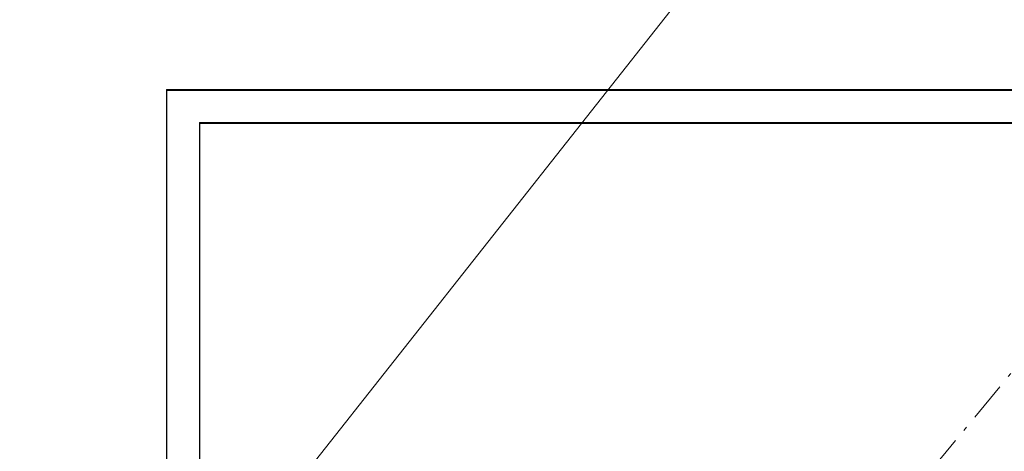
# Model space of a CAD drawing. Header units: millimetres. Extents: x -8642 to 28269, y -6609 to 3701.
# Tile 219 of 256: x 7038 to 7113, y -2080 to -2047. Entities that reach past the tile are written whole.
import ezdxf

# ---------------------------------------------------------------- set-up
doc = ezdxf.new("R2010")
doc.units = ezdxf.units.MM
doc.header["$LTSCALE"] = 1000
doc.header["$MEASUREMENT"] = 0
for name, pattern in [('rzut 1 pietra$0$ArchiTECH.PC 5. Line Type', [0.0053, 0.003, -0.001, 0.0003, -0.001]), ('rzut 1 pietra$0$ArchiTECH.PC Solid Line Type', [0]), ('SUFIT_1 PIETRO$0$ArchiTECH.PC Solid Line Type', [0])]:
    doc.linetypes.add(name, pattern=pattern)
doc.layers.add('_Etapy_opis', color=7, linetype='Continuous', lineweight=18)
doc.layers.add('IS_ARCH', color=254, linetype='Continuous', lineweight=18)
doc.layers.add('SUFIT_1 PIETRO$0$INWENTARYZACJA', color=254, linetype='Continuous')

msp = doc.modelspace()

# ---------------------------------------------------------------- linework, layer by layer
at = {"layer": '_Etapy_opis', "color": 1}
msp.add_lwpolyline([(6460.55, -2841.207), (7540.523, -1472.145), (7540.523, 604.489), (11528.635, 604.489), (11528.635, -458.988), (8943.733, -3729.656)], close=True, dxfattribs=at)
at = {"layer": 'IS_ARCH', "linetype": 'rzut 1 pietra$0$ArchiTECH.PC 5. Line Type'}
msp.add_line((10028.542, 1462.468), (5164.307, -4438.502), dxfattribs=at)
at = {"layer": 'IS_ARCH', "linetype": 'rzut 1 pietra$0$ArchiTECH.PC Solid Line Type'}
for p, q in [((7191.652, -2052.5), (7049.152, -2052.5)), ((7049.152, -2052.5), (7049.152, -2217.5)), ((7191.652, -2052.5), (7049.152, -2052.5)), ((7049.152, -2052.5), (7049.152, -2217.5)), ((7049.152, -2052.5), (7049.152, -2217.5)), ((7191.652, -2052.5), (7049.152, -2052.5)), ((7191.652, -2055), (7051.652, -2055)), ((7051.652, -2055), (7051.652, -2215)), ((7191.652, -2055), (7051.652, -2055)), ((7051.652, -2055), (7051.652, -2215)), ((7051.652, -2055), (7051.652, -2215)), ((7191.652, -2055), (7051.652, -2055))]:
    msp.add_line(p, q, dxfattribs=at)
at = {"layer": 'SUFIT_1 PIETRO$0$INWENTARYZACJA', "linetype": 'SUFIT_1 PIETRO$0$ArchiTECH.PC Solid Line Type'}
for p, q in [((7191.652, -2052.584), (7049.152, -2052.584)), ((7049.152, -2052.584), (7049.152, -2217.584)), ((7049.152, -2052.584), (7049.152, -2217.584)), ((7191.652, -2052.584), (7049.152, -2052.584)), ((7049.152, -2052.584), (7049.152, -2217.584)), ((7191.652, -2052.584), (7049.152, -2052.584)), ((7191.652, -2055.084), (7051.652, -2055.084)), ((7051.652, -2055.084), (7051.652, -2215.084)), ((7051.652, -2055.084), (7051.652, -2215.084)), ((7191.652, -2055.084), (7051.652, -2055.084)), ((7051.652, -2055.084), (7051.652, -2215.084)), ((7191.652, -2055.084), (7051.652, -2055.084))]:
    msp.add_line(p, q, dxfattribs=at)

doc.saveas('drawing.dxf')
